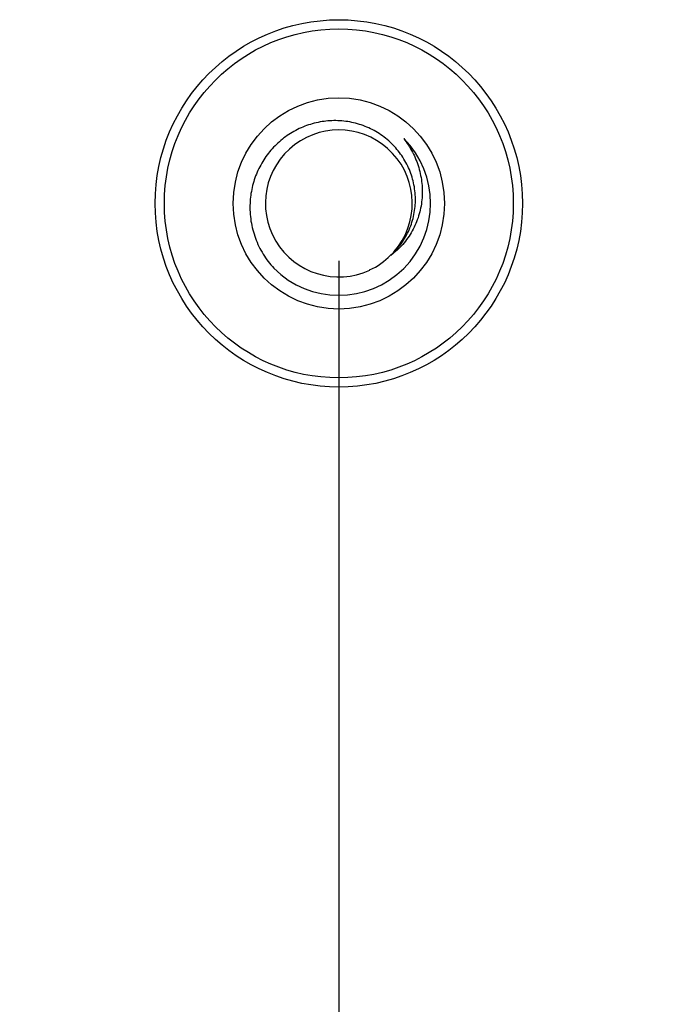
# Model space of a CAD drawing. Header units: millimetres. Extents: x 170 to 326, y 157 to 284.
# Tile 23 of 117: x 242 to 249, y 223 to 234. Entities that reach past the tile are written whole.
import ezdxf

# ---------------------------------------------------------------- set-up
doc = ezdxf.new("R2010")
doc.units = ezdxf.units.MM
doc.header["$LTSCALE"] = 30.734
doc.header["$PDMODE"] = 3
doc.header["$PDSIZE"] = 0.3125
doc.layers.get('0').update_dxf_attribs({"linetype": 'CONTINUOUS'})
doc.layers.get('Defpoints').update_dxf_attribs({"linetype": 'CONTINUOUS'})
doc.layers.add('dim', color=6, linetype='CONTINUOUS', lineweight=9)
doc.styles.add('Verdana', font='verdana.ttf', dxfattribs={"height": 2.5})
doc.dimstyles.new('aaaaaaaa 3.0', dxfattribs={"dimtxt": 2.5, "dimasz": 1.5, "dimexe": 1.25, "dimexo": 0.625, "dimtad": 1, "dimdec": 1, "dimzin": 9, "dimdsep": 46, "dimtxsty": 'Verdana', "dimcen": 0, "dimazin": 0, "dimtfac": 1, "dimtofl": 0, "dimtmove": 0, "dimatfit": 3, "dimfxl": 1, "dimlwd": 25, "dimlwe": 25, "dimarcsym": 0})

# ---------------------------------------------------------------- blocks, each defined once
blk = doc.blocks.new('*D14')
at = {"layer": 'Defpoints', "color": 0}
for p in [(245.399, 231.651), (263.399, 231.651), (245.399, 205.68)]:
    blk.add_point(p, dxfattribs=at)
at = {"layer": 'dim', "color": 0, "lineweight": 25}
for p, q in [((245.399, 231.026), (245.399, 204.43)), ((263.399, 231.026), (263.399, 204.43)), ((261.899, 205.68), (246.899, 205.68))]:
    blk.add_line(p, q, dxfattribs=at)
at = {"layer": 'dim', "color": 0}
for points in [[(246.899, 205.93), (246.899, 205.43), (245.399, 205.68)], [(261.899, 205.43), (261.899, 205.93), (263.399, 205.68)]]:
    blk.add_solid(points, dxfattribs=at)
at = {"layer": 'dim', "color": 0, "insert": (254.399, 207.612), "char_height": 2.5, "attachment_point": 5, "style": 'Verdana'}
blk.add_mtext('18', dxfattribs=at)
blk = doc.blocks.new('*D18')
at = {"layer": 'Defpoints', "color": 0}
for p in [(225.398, 231.652), (245.399, 231.651), (245.399, 205.68)]:
    blk.add_point(p, dxfattribs=at)
at = {"layer": 'dim', "color": 0, "lineweight": 25}
for p, q in [((225.398, 231.027), (225.398, 204.43)), ((245.399, 231.026), (245.399, 204.43)), ((226.898, 205.68), (243.899, 205.68))]:
    blk.add_line(p, q, dxfattribs=at)
at = {"layer": 'dim', "color": 0}
for points in [[(226.898, 205.93), (226.898, 205.43), (225.398, 205.68)], [(243.899, 205.43), (243.899, 205.93), (245.399, 205.68)]]:
    blk.add_solid(points, dxfattribs=at)
at = {"layer": 'dim', "color": 0, "insert": (235.398, 207.607), "char_height": 2.5, "attachment_point": 5, "style": 'Verdana'}
blk.add_mtext('20', dxfattribs=at)

msp = doc.modelspace()

# ---------------------------------------------------------------- linework, layer by layer
at = {"linetype": 'Continuous'}
for radius in [2, 1.9, 1.15]:
    msp.add_circle((245.399, 231.651), radius, dxfattribs=at)
for centre, radius, start, end in [((245.399, 231.651), 0.8, 318.9523, 294.8519), ((245.399, 231.651), 1, 224.9869, 44.9869), ((245.398, 231.652), 0.8, 294.8551, 314.984), ((245.399, 231.651), 0.8, 314.9932, 318.1244), ((245.4, 231.65), 0.797, 318.1256, 318.9532)]:
    msp.add_arc(centre, radius, start, end, dxfattribs=at)
for points, knots in [([(245.964, 231.086), (246.007, 231.124), (246.085, 231.211), (246.171, 231.362), (246.223, 231.529), (246.239, 231.702), (246.219, 231.875), (246.164, 232.041), (246.077, 232.192), (245.962, 232.322), (245.823, 232.427), (245.666, 232.503), (245.497, 232.547), (245.324, 232.557), (245.151, 232.534), (244.986, 232.479), (244.834, 232.394), (244.745, 232.319), (244.704, 232.278)], [0, 0, 0, 0, 0.062477, 0.124953, 0.187436, 0.249922, 0.312412, 0.374906, 0.437402, 0.499902, 0.562405, 0.624911, 0.687419, 0.74993, 0.812444, 0.87496, 0.937479, 1, 1, 1, 1]), ([(246.106, 232.358), (246.142, 232.311), (246.207, 232.21), (246.274, 232.044), (246.309, 231.868), (246.309, 231.688), (246.274, 231.513), (246.204, 231.348), (246.1, 231.201), (246.012, 231.12), (245.964, 231.086)], [0, 0, 0, 0, 0.125239, 0.250419, 0.375543, 0.5006, 0.625583, 0.750487, 0.875289, 1, 1, 1, 1]), ([(244.704, 232.278), (244.663, 232.237), (244.589, 232.146), (244.505, 231.992), (244.45, 231.826), (244.434, 231.71), (244.432, 231.652)], [0, 0, 0, 0, 0.249987, 0.499983, 0.749988, 1, 1, 1, 1]), ([(244.432, 231.652), (244.429, 231.587), (244.436, 231.458), (244.485, 231.27), (244.57, 231.095), (244.648, 230.992), (244.691, 230.944)], [0, 0, 0, 0, 0.249994, 0.499984, 0.749979, 1, 1, 1, 1])]:
    msp.add_open_spline(points, degree=3, knots=knots, dxfattribs=at)

# ---------------------------------------------------------------- dimensions: what is measured, and where the dimension line sits
at = {"layer": 'dim'}
for p1, picture, middle in [((225.398, 231.652), '*D18', (235.398, 207.607)), ((263.399, 231.651), '*D14', (254.399, 207.612))]:
    dim = msp.add_linear_dim(base=(245.399, 205.68), p1=p1, p2=(245.399, 231.651), dimstyle='aaaaaaaa 3.0', dxfattribs=at)
    dim.commit()
    dim.dimension.update_dxf_attribs({"geometry": picture, "text_midpoint": middle})

doc.saveas('drawing.dxf')
